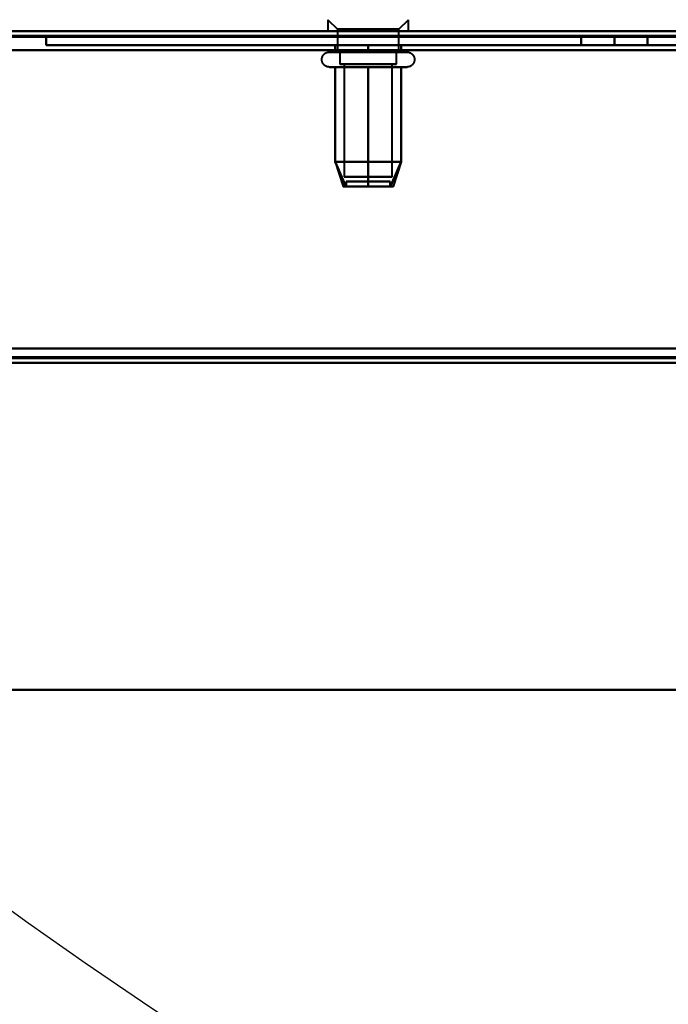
# Model space of a CAD drawing. Header units: millimetres. Extents: x -852 to 852, y -1321 to 592.
# Tile 30 of 111: x -354 to -285, y -523 to -419. Entities that reach past the tile are written whole.
import ezdxf

# ---------------------------------------------------------------- set-up
doc = ezdxf.new("R2010")
doc.units = ezdxf.units.MM
doc.layers.add('A-GENM', color=13, linetype='Continuous', lineweight=40)
doc.layers.add('G-IMPT', color=8, linetype='Continuous', lineweight=40)

# ---------------------------------------------------------------- blocks, each defined once
blk = doc.blocks.new('Nexa Toit - 1000-768948-Niveau de réf_')
at = {"layer": 'A-GENM'}
for p, q in [((-705, -490), (705, -490)), ((705, -490), (-705, -490))]:
    blk.add_line(p, q, dxfattribs=at)
blk = doc.blocks.new('Maintenance r21 - Maintenance r21-769076-Niveau de réf_')
at = {"layer": 'A-GENM'}
for p, q in [((-690, -455), (690, -455)), ((690, -455), (-690, -455))]:
    blk.add_line(p, q, dxfattribs=at)
blk = doc.blocks.new('NEXA 1500 CALQUES_dwg-769064-Niveau de réf_')
at = {"layer": 'G-IMPT'}
for p, q in [((-321.25, -386.85), (-320.25, -387.85)), ((-321.25, -386.85), (-321.25, -388.05)), ((-313.75, -387.85), (-312.75, -386.85)), ((-312.75, -388.05), (-312.75, -386.85)), ((-176.1, -388.05), (-688.9, -388.05)), ((-313.32, -388.05), (-321.25, -388.05)), ((-321.25, -388.05), (-313.32, -388.05)), ((-312.75, -388.05), (-320.68, -388.05)), ((-320.68, -388.05), (-312.75, -388.05)), ((-320.25, -387.85), (-320.25, -390.26)), ((-314.19, -387.85), (-320.25, -387.85)), ((-320.25, -387.85), (-314.19, -387.85)), ((-313.75, -387.85), (-319.81, -387.85)), ((-319.81, -387.85), (-313.75, -387.85)), ((-313.75, -390.26), (-313.75, -387.85)), ((-321.1, -390.26), (-313.45, -390.26)), ((-320.55, -390.26), (-314.95, -390.26)), ((-315.37, -390.26), (-320.25, -390.26)), ((-320.25, -390.26), (-314.19, -390.26)), ((-320, -390.26), (-320, -391.55)), ((-315.5, -390.26), (-320, -390.26)), ((-320, -390.26), (-315.5, -390.26)), ((-319.81, -390.26), (-315.37, -390.26)), ((-313.75, -390.26), (-318.62, -390.26)), ((-314, -390.26), (-318.5, -390.26)), ((-318.5, -390.26), (-314, -390.26)), ((-315.37, -390.26), (-313.75, -390.26)), ((-314.95, -390.26), (-312.9, -390.26)), ((-314, -391.55), (-314, -390.26)), ((-314.4, -391.55), (-320, -391.55)), ((-320, -391.55), (-318.5, -391.55)), ((-314, -391.55), (-319.6, -391.55)), ((-319.6, -391.55), (-315.5, -391.55)), ((-319.55, -391.55), (-319.55, -403.44)), ((-314.79, -391.55), (-319.55, -391.55)), ((-319.55, -391.55), (-314.79, -391.55)), ((-314.45, -391.55), (-319.21, -391.55)), ((-319.21, -391.55), (-314.45, -391.55)), ((-318.5, -391.55), (-314, -391.55)), ((-314.45, -403.44), (-314.45, -391.55)), ((-313.45, -391.85), (-321.1, -391.85)), ((-314.95, -391.85), (-320.55, -391.85)), ((-312.9, -391.85), (-314.95, -391.85)), ((-320.49, -401.86), (-319.64, -404.44)), ((-313.51, -401.86), (-314.36, -404.44)), ((-314.79, -403.44), (-319.55, -403.44)), ((-319.55, -403.44), (-314.79, -403.44)), ((-319.33, -403.94), (-319.33, -404.44)), ((-319.33, -403.94), (-316.04, -403.94)), ((-316.04, -403.94), (-319.33, -403.94)), ((-314.45, -403.44), (-319.21, -403.44)), ((-319.21, -403.44), (-314.45, -403.44)), ((-317.96, -403.94), (-314.67, -403.94)), ((-314.67, -403.94), (-317.96, -403.94)), ((-314.67, -404.44), (-314.67, -403.94)), ((-319.33, -404.44), (-316.04, -404.44)), ((-316.04, -404.44), (-319.33, -404.44)), ((-317.96, -404.44), (-314.67, -404.44)), ((-314.67, -404.44), (-317.96, -404.44)), ((-689.4, -423.05), (-175.6, -423.05))]:
    blk.add_line(p, q, dxfattribs=at)
at = {"layer": 'G-IMPT', "flags": 128}
for points in [[(-688.9, -388.05), (-560.7, -388.05), (-432.5, -388.05), (-304.3, -388.05), (-176.1, -388.05)], [(-176.1, -388.05), (-304.3, -388.05), (-432.5, -388.05), (-560.7, -388.05), (-688.9, -388.05)], [(-688.9, -388.05), (-560.7, -388.05), (-432.5, -388.05), (-304.3, -388.05), (-176.1, -388.05)], [(-176.1, -388.05), (-304.3, -388.05), (-432.5, -388.05), (-560.7, -388.05), (-688.9, -388.05)], [(-176.1, -388.55), (-304.3, -388.55), (-432.5, -388.55), (-560.7, -388.55), (-688.9, -388.55)], [(-688.9, -388.55), (-560.7, -388.55), (-432.5, -388.55), (-304.3, -388.55), (-176.1, -388.55)], [(-351, -388.55), (-351, -388.8), (-351, -389.05), (-351, -389.3), (-351, -389.55)], [(-351, -389.55), (-351, -389.3), (-351, -389.05), (-351, -388.8), (-351, -388.55)], [(-351, -388.55), (-321, -388.55), (-291, -388.55), (-261, -388.55), (-231, -388.55)], [(-351, -389.55), (-351, -389.3), (-351, -389.05), (-351, -388.8), (-351, -388.55)], [(-231, -388.55), (-261, -388.55), (-291, -388.55), (-321, -388.55), (-351, -388.55)], [(-351, -388.55), (-351, -388.8), (-351, -389.05), (-351, -389.3), (-351, -389.55)], [(-351, -388.55), (-321, -388.55), (-291, -388.55), (-261, -388.55), (-231, -388.55)], [(-231, -388.55), (-261, -388.55), (-291, -388.55), (-321, -388.55), (-351, -388.55)], [(-291, -388.55), (-291.87, -388.55), (-292.75, -388.55), (-293.62, -388.55), (-294.5, -388.55)], [(-294.5, -388.55), (-293.62, -388.55), (-292.75, -388.55), (-291.87, -388.55), (-291, -388.55)], [(-294.5, -388.55), (-293.62, -388.55), (-292.75, -388.55), (-291.87, -388.55), (-291, -388.55)], [(-294.5, -389.55), (-294.5, -389.3), (-294.5, -389.05), (-294.5, -388.8), (-294.5, -388.55)], [(-294.5, -388.55), (-294.5, -388.8), (-294.5, -389.05), (-294.5, -389.3), (-294.5, -389.55)], [(-294.5, -389.55), (-294.5, -389.3), (-294.5, -389.05), (-294.5, -388.8), (-294.5, -388.55)], [(-291, -388.55), (-291.87, -388.55), (-292.75, -388.55), (-293.62, -388.55), (-294.5, -388.55)], [(-294.5, -388.55), (-294.5, -388.8), (-294.5, -389.05), (-294.5, -389.3), (-294.5, -389.55)], [(-291, -388.55), (-290.12, -388.55), (-289.25, -388.55), (-288.37, -388.55), (-287.5, -388.55)], [(-287.5, -388.55), (-288.37, -388.55), (-289.25, -388.55), (-290.12, -388.55), (-291, -388.55)], [(-291, -388.55), (-290.12, -388.55), (-289.25, -388.55), (-288.37, -388.55), (-287.5, -388.55)], [(-291, -389.55), (-291, -389.3), (-291, -389.05), (-291, -388.8), (-291, -388.55)], [(-291, -388.55), (-291, -388.8), (-291, -389.05), (-291, -389.3), (-291, -389.55)], [(-291, -389.55), (-291, -389.3), (-291, -389.05), (-291, -388.8), (-291, -388.55)], [(-287.5, -388.55), (-288.37, -388.55), (-289.25, -388.55), (-290.12, -388.55), (-291, -388.55)], [(-291, -388.55), (-291, -388.8), (-291, -389.05), (-291, -389.3), (-291, -389.55)], [(-287.5, -388.55), (-287.5, -388.8), (-287.5, -389.05), (-287.5, -389.3), (-287.5, -389.55)], [(-287.5, -389.55), (-287.5, -389.3), (-287.5, -389.05), (-287.5, -388.8), (-287.5, -388.55)], [(-287.5, -388.55), (-287.5, -388.8), (-287.5, -389.05), (-287.5, -389.3), (-287.5, -389.55)], [(-287.5, -389.55), (-287.5, -389.3), (-287.5, -389.05), (-287.5, -388.8), (-287.5, -388.55)], [(-176.1, -388.65), (-304.3, -388.65), (-432.5, -388.65), (-560.7, -388.65), (-688.9, -388.65)], [(-176.1, -388.65), (-304.3, -388.65), (-432.5, -388.65), (-560.7, -388.65), (-688.9, -388.65)], [(-688.9, -388.65), (-560.7, -388.65), (-432.5, -388.65), (-304.3, -388.65), (-176.1, -388.65)], [(-688.9, -388.65), (-560.7, -388.65), (-432.5, -388.65), (-304.3, -388.65), (-176.1, -388.65)], [(-176.1, -388.65), (-304.3, -388.65), (-432.5, -388.65), (-560.7, -388.65), (-688.9, -388.65)], [(-688.9, -388.65), (-560.7, -388.65), (-432.5, -388.65), (-304.3, -388.65), (-176.1, -388.65)], [(-231, -389.55), (-261, -389.55), (-291, -389.55), (-321, -389.55), (-351, -389.55)], [(-351, -389.55), (-321, -389.55), (-291, -389.55), (-261, -389.55), (-231, -389.55)], [(-231, -389.55), (-261, -389.55), (-291, -389.55), (-321, -389.55), (-351, -389.55)], [(-351, -389.55), (-321, -389.55), (-291, -389.55), (-261, -389.55), (-231, -389.55)], [(-317, -389.55), (-317.87, -389.55), (-318.75, -389.55), (-319.62, -389.55), (-320.5, -389.55)], [(-320.5, -389.55), (-320.5, -389.73), (-320.5, -389.91), (-320.5, -390.09), (-320.5, -390.26)], [(-320.5, -390.26), (-320.5, -390.09), (-320.5, -389.91), (-320.5, -389.73), (-320.5, -389.55)], [(-320.5, -389.55), (-320.5, -389.73), (-320.5, -389.91), (-320.5, -390.09), (-320.5, -390.26)], [(-320.5, -390.26), (-320.5, -390.09), (-320.5, -389.91), (-320.5, -389.73), (-320.5, -389.55)], [(-320.5, -389.55), (-319.62, -389.55), (-318.75, -389.55), (-317.87, -389.55), (-317, -389.55)], [(-317, -389.55), (-317.87, -389.55), (-318.75, -389.55), (-319.62, -389.55), (-320.5, -389.55)], [(-320.5, -389.55), (-319.62, -389.55), (-318.75, -389.55), (-317.87, -389.55), (-317, -389.55)], [(-313.5, -389.55), (-314.37, -389.55), (-315.25, -389.55), (-316.12, -389.55), (-317, -389.55)], [(-317, -389.55), (-317, -389.73), (-317, -389.91), (-317, -390.09), (-317, -390.26)], [(-317, -390.26), (-317, -390.09), (-317, -389.91), (-317, -389.73), (-317, -389.55)], [(-317, -389.55), (-317, -389.73), (-317, -389.91), (-317, -390.09), (-317, -390.26)], [(-317, -390.26), (-317, -390.09), (-317, -389.91), (-317, -389.73), (-317, -389.55)], [(-317, -389.55), (-316.12, -389.55), (-315.25, -389.55), (-314.37, -389.55), (-313.5, -389.55)], [(-313.5, -389.55), (-314.37, -389.55), (-315.25, -389.55), (-316.12, -389.55), (-317, -389.55)], [(-317, -389.55), (-316.12, -389.55), (-315.25, -389.55), (-314.37, -389.55), (-313.5, -389.55)], [(-313.5, -390.26), (-313.5, -390.09), (-313.5, -389.91), (-313.5, -389.73), (-313.5, -389.55)], [(-313.5, -389.55), (-313.5, -389.73), (-313.5, -389.91), (-313.5, -390.09), (-313.5, -390.26)], [(-313.5, -390.26), (-313.5, -390.09), (-313.5, -389.91), (-313.5, -389.73), (-313.5, -389.55)], [(-313.5, -389.55), (-313.5, -389.73), (-313.5, -389.91), (-313.5, -390.09), (-313.5, -390.26)], [(-291, -389.55), (-291.87, -389.55), (-292.75, -389.55), (-293.62, -389.55), (-294.5, -389.55)], [(-294.5, -389.55), (-293.62, -389.55), (-292.75, -389.55), (-291.87, -389.55), (-291, -389.55)], [(-291, -389.55), (-291.87, -389.55), (-292.75, -389.55), (-293.62, -389.55), (-294.5, -389.55)], [(-294.5, -389.55), (-293.62, -389.55), (-292.75, -389.55), (-291.87, -389.55), (-291, -389.55)], [(-287.5, -389.55), (-288.37, -389.55), (-289.25, -389.55), (-290.12, -389.55), (-291, -389.55)], [(-291, -389.55), (-290.12, -389.55), (-289.25, -389.55), (-288.37, -389.55), (-287.5, -389.55)], [(-287.5, -389.55), (-288.37, -389.55), (-289.25, -389.55), (-290.12, -389.55), (-291, -389.55)], [(-291, -389.55), (-290.12, -389.55), (-289.25, -389.55), (-288.37, -389.55), (-287.5, -389.55)], [(-689.4, -390.05), (-560.95, -390.05), (-432.5, -390.05), (-304.05, -390.05), (-175.6, -390.05)], [(-175.6, -390.05), (-304.05, -390.05), (-432.5, -390.05), (-560.95, -390.05), (-689.4, -390.05)], [(-689.4, -390.05), (-560.95, -390.05), (-432.5, -390.05), (-304.05, -390.05), (-175.6, -390.05)], [(-175.6, -390.05), (-304.05, -390.05), (-432.5, -390.05), (-560.95, -390.05), (-689.4, -390.05)], [(-688.9, -390.05), (-560.7, -390.05), (-432.5, -390.05), (-304.3, -390.05), (-176.1, -390.05)], [(-176.1, -390.05), (-304.3, -390.05), (-432.5, -390.05), (-560.7, -390.05), (-688.9, -390.05)], [(-176.1, -390.05), (-304.3, -390.05), (-432.5, -390.05), (-560.7, -390.05), (-688.9, -390.05)], [(-688.9, -390.05), (-560.7, -390.05), (-432.5, -390.05), (-304.3, -390.05), (-176.1, -390.05)], [(-321.1, -391.85), (-321.13, -391.85), (-321.16, -391.84), (-321.19, -391.84), (-321.23, -391.84), (-321.26, -391.83), (-321.29, -391.82), (-321.32, -391.81), (-321.35, -391.81), (-321.38, -391.8), (-321.41, -391.78), (-321.44, -391.77), (-321.47, -391.76), (-321.49, -391.74), (-321.52, -391.72), (-321.55, -391.71), (-321.57, -391.69), (-321.6, -391.67), (-321.62, -391.65), (-321.64, -391.63), (-321.67, -391.61), (-321.69, -391.58), (-321.71, -391.56), (-321.73, -391.53), (-321.75, -391.51), (-321.77, -391.48), (-321.78, -391.46), (-321.8, -391.43), (-321.81, -391.4), (-321.82, -391.37), (-321.84, -391.34), (-321.85, -391.31), (-321.86, -391.28), (-321.87, -391.25), (-321.87, -391.22), (-321.88, -391.19), (-321.88, -391.16), (-321.89, -391.13), (-321.89, -391.1), (-321.89, -391.06), (-321.89, -391.03), (-321.89, -391), (-321.89, -390.97), (-321.88, -390.94), (-321.88, -390.91), (-321.87, -390.88), (-321.86, -390.85), (-321.85, -390.81), (-321.84, -390.78), (-321.83, -390.76), (-321.82, -390.73), (-321.81, -390.7), (-321.79, -390.67), (-321.77, -390.64), (-321.76, -390.62), (-321.74, -390.59), (-321.72, -390.56), (-321.7, -390.54), (-321.68, -390.52), (-321.66, -390.49), (-321.63, -390.47), (-321.61, -390.45), (-321.59, -390.43), (-321.56, -390.41), (-321.53, -390.39), (-321.51, -390.38), (-321.48, -390.36), (-321.45, -390.35), (-321.42, -390.33), (-321.39, -390.32), (-321.36, -390.31), (-321.33, -390.3), (-321.3, -390.29), (-321.27, -390.28), (-321.24, -390.28), (-321.21, -390.27), (-321.18, -390.27), (-321.15, -390.27), (-321.12, -390.27), (-321.1, -390.26)], [(-321.1, -390.26), (-321.1, -390.26), (-321.09, -390.26), (-321.07, -390.26), (-321.05, -390.26), (-321.02, -390.26), (-320.98, -390.26), (-320.94, -390.26), (-320.89, -390.26), (-320.84, -390.26), (-320.78, -390.26), (-320.71, -390.26), (-320.64, -390.26), (-320.56, -390.26), (-320.55, -390.26)], [(-313.45, -390.26), (-313.53, -390.26), (-313.62, -390.26), (-313.72, -390.26), (-313.82, -390.26), (-313.93, -390.26), (-314.04, -390.26), (-314.15, -390.26), (-314.27, -390.26), (-314.4, -390.26), (-314.53, -390.26), (-314.66, -390.26), (-314.8, -390.26), (-314.94, -390.26), (-315.08, -390.26), (-315.23, -390.26), (-315.38, -390.26), (-315.53, -390.26), (-315.68, -390.26), (-315.84, -390.26), (-316, -390.26), (-316.16, -390.26), (-316.32, -390.26), (-316.48, -390.26), (-316.64, -390.26), (-316.81, -390.26), (-316.97, -390.26), (-317.13, -390.26), (-317.3, -390.26), (-317.46, -390.26), (-317.62, -390.26), (-317.79, -390.26), (-317.95, -390.26), (-318.1, -390.26), (-318.26, -390.26), (-318.42, -390.26), (-318.57, -390.26), (-318.72, -390.26), (-318.87, -390.26), (-319.01, -390.26), (-319.15, -390.26), (-319.29, -390.26), (-319.42, -390.26), (-319.56, -390.26), (-319.68, -390.26), (-319.8, -390.26), (-319.92, -390.26), (-320.03, -390.26), (-320.14, -390.26), (-320.24, -390.26), (-320.34, -390.26), (-320.43, -390.26), (-320.52, -390.26), (-320.6, -390.26), (-320.68, -390.26), (-320.75, -390.26), (-320.81, -390.26), (-320.87, -390.26), (-320.92, -390.26), (-320.96, -390.26), (-321, -390.26), (-321.04, -390.26), (-321.06, -390.26), (-321.08, -390.26), (-321.09, -390.26), (-321.1, -390.26), (-321.1, -390.26)], [(-320.55, -390.26), (-320.47, -390.26), (-320.38, -390.26), (-320.28, -390.26), (-320.18, -390.26), (-320.07, -390.26), (-319.96, -390.26), (-319.85, -390.26), (-319.73, -390.26), (-319.6, -390.26), (-319.47, -390.26), (-319.34, -390.26), (-319.2, -390.26), (-319.06, -390.26), (-318.92, -390.26), (-318.77, -390.26), (-318.62, -390.26), (-318.47, -390.26), (-318.32, -390.26), (-318.16, -390.26), (-318, -390.26), (-317.84, -390.26), (-317.68, -390.26), (-317.52, -390.26), (-317.36, -390.26), (-317.19, -390.26), (-317.03, -390.26), (-316.87, -390.26), (-316.7, -390.26), (-316.54, -390.26), (-316.38, -390.26), (-316.21, -390.26), (-316.05, -390.26), (-315.9, -390.26), (-315.74, -390.26), (-315.58, -390.26), (-315.43, -390.26), (-315.28, -390.26), (-315.13, -390.26), (-314.99, -390.26), (-314.85, -390.26), (-314.71, -390.26), (-314.58, -390.26), (-314.44, -390.26), (-314.32, -390.26), (-314.2, -390.26), (-314.08, -390.26), (-313.97, -390.26), (-313.86, -390.26), (-313.76, -390.26), (-313.66, -390.26), (-313.57, -390.26), (-313.48, -390.26), (-313.4, -390.26), (-313.32, -390.26), (-313.25, -390.26), (-313.19, -390.26), (-313.13, -390.26), (-313.08, -390.26), (-313.04, -390.26), (-313, -390.26), (-312.96, -390.26), (-312.94, -390.26), (-312.92, -390.26), (-312.91, -390.26), (-312.9, -390.26), (-312.9, -390.26)], [(-320.5, -390.26), (-319.62, -390.26), (-318.75, -390.26), (-317.87, -390.26), (-317, -390.26)], [(-317, -390.26), (-317.87, -390.26), (-318.75, -390.26), (-319.62, -390.26), (-320.5, -390.26)], [(-317, -390.26), (-316.12, -390.26), (-315.25, -390.26), (-314.37, -390.26), (-313.5, -390.26)], [(-313.5, -390.26), (-314.37, -390.26), (-315.25, -390.26), (-316.12, -390.26), (-317, -390.26)], [(-312.9, -390.26), (-312.9, -390.26), (-312.91, -390.26), (-312.93, -390.26), (-312.95, -390.26), (-312.98, -390.26), (-313.02, -390.26), (-313.06, -390.26), (-313.11, -390.26), (-313.16, -390.26), (-313.22, -390.26), (-313.29, -390.26), (-313.36, -390.26), (-313.44, -390.26), (-313.45, -390.26)], [(-312.9, -390.26), (-312.87, -390.27), (-312.84, -390.27), (-312.81, -390.27), (-312.77, -390.27), (-312.74, -390.28), (-312.71, -390.29), (-312.68, -390.3), (-312.65, -390.3), (-312.62, -390.32), (-312.59, -390.33), (-312.56, -390.34), (-312.53, -390.35), (-312.51, -390.37), (-312.48, -390.39), (-312.45, -390.4), (-312.43, -390.42), (-312.4, -390.44), (-312.38, -390.46), (-312.36, -390.48), (-312.33, -390.5), (-312.31, -390.53), (-312.29, -390.55), (-312.27, -390.58), (-312.25, -390.6), (-312.23, -390.63), (-312.22, -390.66), (-312.2, -390.68), (-312.19, -390.71), (-312.18, -390.74), (-312.16, -390.77), (-312.15, -390.8), (-312.14, -390.83), (-312.13, -390.86), (-312.13, -390.89), (-312.12, -390.92), (-312.12, -390.95), (-312.11, -390.98), (-312.11, -391.02), (-312.11, -391.05), (-312.11, -391.08), (-312.11, -391.11), (-312.11, -391.14), (-312.12, -391.17), (-312.12, -391.2), (-312.13, -391.23), (-312.14, -391.27), (-312.15, -391.3), (-312.16, -391.33), (-312.17, -391.36), (-312.18, -391.38), (-312.19, -391.41), (-312.21, -391.44), (-312.23, -391.47), (-312.24, -391.49), (-312.26, -391.52), (-312.28, -391.55), (-312.3, -391.57), (-312.32, -391.59), (-312.34, -391.62), (-312.37, -391.64), (-312.39, -391.66), (-312.41, -391.68), (-312.44, -391.7), (-312.47, -391.72), (-312.49, -391.73), (-312.52, -391.75), (-312.55, -391.76), (-312.58, -391.78), (-312.61, -391.79), (-312.64, -391.8), (-312.67, -391.81), (-312.7, -391.82), (-312.73, -391.83), (-312.76, -391.83), (-312.79, -391.84), (-312.82, -391.84), (-312.85, -391.84), (-312.88, -391.85), (-312.9, -391.85)], [(-321.1, -391.85), (-321.1, -391.85), (-321.09, -391.85), (-321.07, -391.85), (-321.05, -391.85), (-321.02, -391.85), (-320.98, -391.85), (-320.94, -391.85), (-320.89, -391.85), (-320.84, -391.85), (-320.78, -391.85), (-320.71, -391.85), (-320.64, -391.85), (-320.56, -391.85), (-320.47, -391.85), (-320.38, -391.85), (-320.29, -391.85), (-320.19, -391.85), (-320.08, -391.85), (-319.97, -391.85), (-319.86, -391.85), (-319.74, -391.85), (-319.61, -391.85), (-319.48, -391.85), (-319.35, -391.85), (-319.22, -391.85), (-319.08, -391.85), (-318.93, -391.85), (-318.79, -391.85), (-318.64, -391.85), (-318.49, -391.85), (-318.33, -391.85), (-318.18, -391.85), (-318.02, -391.85), (-317.86, -391.85), (-317.7, -391.85), (-317.53, -391.85), (-317.37, -391.85), (-317.21, -391.85), (-317.04, -391.85), (-316.88, -391.85), (-316.72, -391.85), (-316.55, -391.85), (-316.39, -391.85), (-316.23, -391.85), (-316.07, -391.85), (-315.91, -391.85), (-315.75, -391.85), (-315.6, -391.85), (-315.44, -391.85), (-315.29, -391.85), (-315.15, -391.85), (-315, -391.85), (-314.86, -391.85), (-314.72, -391.85), (-314.59, -391.85), (-314.46, -391.85), (-314.33, -391.85), (-314.21, -391.85), (-314.09, -391.85), (-313.98, -391.85), (-313.87, -391.85), (-313.77, -391.85), (-313.67, -391.85), (-313.57, -391.85), (-313.49, -391.85), (-313.45, -391.85)], [(-320.55, -391.85), (-320.63, -391.85), (-320.7, -391.85), (-320.77, -391.85), (-320.83, -391.85), (-320.89, -391.85), (-320.94, -391.85), (-320.98, -391.85), (-321.02, -391.85), (-321.05, -391.85), (-321.07, -391.85), (-321.09, -391.85), (-321.1, -391.85), (-321.1, -391.85)], [(-312.9, -391.85), (-312.9, -391.85), (-312.91, -391.85), (-312.93, -391.85), (-312.95, -391.85), (-312.98, -391.85), (-313.02, -391.85), (-313.06, -391.85), (-313.11, -391.85), (-313.16, -391.85), (-313.22, -391.85), (-313.29, -391.85), (-313.36, -391.85), (-313.44, -391.85), (-313.53, -391.85), (-313.62, -391.85), (-313.71, -391.85), (-313.81, -391.85), (-313.92, -391.85), (-314.03, -391.85), (-314.14, -391.85), (-314.26, -391.85), (-314.39, -391.85), (-314.52, -391.85), (-314.65, -391.85), (-314.78, -391.85), (-314.92, -391.85), (-315.07, -391.85), (-315.21, -391.85), (-315.36, -391.85), (-315.51, -391.85), (-315.67, -391.85), (-315.82, -391.85), (-315.98, -391.85), (-316.14, -391.85), (-316.3, -391.85), (-316.47, -391.85), (-316.63, -391.85), (-316.79, -391.85), (-316.96, -391.85), (-317.12, -391.85), (-317.28, -391.85), (-317.45, -391.85), (-317.61, -391.85), (-317.77, -391.85), (-317.93, -391.85), (-318.09, -391.85), (-318.25, -391.85), (-318.4, -391.85), (-318.56, -391.85), (-318.71, -391.85), (-318.85, -391.85), (-319, -391.85), (-319.14, -391.85), (-319.28, -391.85), (-319.41, -391.85), (-319.54, -391.85), (-319.67, -391.85), (-319.79, -391.85), (-319.91, -391.85), (-320.02, -391.85), (-320.13, -391.85), (-320.23, -391.85), (-320.33, -391.85), (-320.43, -391.85), (-320.51, -391.85), (-320.55, -391.85)], [(-320.5, -401.85), (-320.5, -399.35), (-320.5, -396.85), (-320.5, -394.35), (-320.5, -391.85)], [(-320.5, -391.85), (-320.5, -394.35), (-320.5, -396.85), (-320.5, -399.35), (-320.5, -401.85)], [(-320.5, -401.85), (-320.5, -399.35), (-320.5, -396.85), (-320.5, -394.35), (-320.5, -391.85)], [(-320.5, -391.85), (-319.62, -391.85), (-318.75, -391.85), (-317.87, -391.85), (-317, -391.85)], [(-317, -391.85), (-317.87, -391.85), (-318.75, -391.85), (-319.62, -391.85), (-320.5, -391.85)], [(-320.5, -391.85), (-320.5, -394.35), (-320.5, -396.85), (-320.5, -399.35), (-320.5, -401.85)], [(-317, -391.85), (-317, -394.35), (-317, -396.85), (-317, -399.35), (-317, -401.85)], [(-317, -401.85), (-317, -399.35), (-317, -396.85), (-317, -394.35), (-317, -391.85)], [(-317, -391.85), (-316.12, -391.85), (-315.25, -391.85), (-314.37, -391.85), (-313.5, -391.85)], [(-313.5, -391.85), (-314.37, -391.85), (-315.25, -391.85), (-316.12, -391.85), (-317, -391.85)], [(-317, -391.85), (-317, -394.35), (-317, -396.85), (-317, -399.35), (-317, -401.85)], [(-317, -401.85), (-317, -399.35), (-317, -396.85), (-317, -394.35), (-317, -391.85)], [(-313.5, -391.85), (-313.5, -394.35), (-313.5, -396.85), (-313.5, -399.35), (-313.5, -401.85)], [(-313.5, -401.85), (-313.5, -399.35), (-313.5, -396.85), (-313.5, -394.35), (-313.5, -391.85)], [(-313.5, -391.85), (-313.5, -394.35), (-313.5, -396.85), (-313.5, -399.35), (-313.5, -401.85)], [(-313.5, -401.85), (-313.5, -399.35), (-313.5, -396.85), (-313.5, -394.35), (-313.5, -391.85)], [(-313.45, -391.85), (-313.37, -391.85), (-313.3, -391.85), (-313.23, -391.85), (-313.17, -391.85), (-313.11, -391.85), (-313.06, -391.85), (-313.02, -391.85), (-312.98, -391.85), (-312.95, -391.85), (-312.93, -391.85), (-312.91, -391.85), (-312.9, -391.85), (-312.9, -391.85)], [(-319.35, -404.44), (-319.63, -403.79), (-319.92, -403.14), (-320.21, -402.49), (-320.5, -401.85)], [(-320.5, -401.85), (-320.21, -402.49), (-319.92, -403.14), (-319.63, -403.79), (-319.35, -404.44)], [(-319.35, -404.44), (-319.63, -403.79), (-319.92, -403.14), (-320.21, -402.49), (-320.5, -401.85)], [(-320.5, -401.85), (-319.62, -401.85), (-318.75, -401.85), (-317.87, -401.85), (-317, -401.85)], [(-317, -401.85), (-317.87, -401.85), (-318.75, -401.85), (-319.62, -401.85), (-320.5, -401.85)], [(-320.5, -401.85), (-320.21, -402.49), (-319.92, -403.14), (-319.63, -403.79), (-319.35, -404.44)], [(-317, -401.85), (-317.87, -401.85), (-318.75, -401.85), (-319.62, -401.85), (-320.5, -401.85)], [(-320.5, -401.85), (-319.62, -401.85), (-318.75, -401.85), (-317.87, -401.85), (-317, -401.85)], [(-317, -401.85), (-317, -402.49), (-317, -403.14), (-317, -403.79), (-317, -404.44)], [(-317, -404.44), (-317, -403.79), (-317, -403.14), (-317, -402.49), (-317, -401.85)], [(-317, -401.85), (-316.12, -401.85), (-315.25, -401.85), (-314.37, -401.85), (-313.5, -401.85)], [(-313.5, -401.85), (-314.37, -401.85), (-315.25, -401.85), (-316.12, -401.85), (-317, -401.85)], [(-317, -401.85), (-317, -402.49), (-317, -403.14), (-317, -403.79), (-317, -404.44)], [(-317, -404.44), (-317, -403.79), (-317, -403.14), (-317, -402.49), (-317, -401.85)], [(-313.5, -401.85), (-314.37, -401.85), (-315.25, -401.85), (-316.12, -401.85), (-317, -401.85)], [(-317, -401.85), (-316.12, -401.85), (-315.25, -401.85), (-314.37, -401.85), (-313.5, -401.85)], [(-313.5, -401.85), (-313.79, -402.49), (-314.08, -403.14), (-314.37, -403.79), (-314.65, -404.44)], [(-314.65, -404.44), (-314.37, -403.79), (-314.08, -403.14), (-313.79, -402.49), (-313.5, -401.85)], [(-313.5, -401.85), (-313.79, -402.49), (-314.08, -403.14), (-314.37, -403.79), (-314.65, -404.44)], [(-314.65, -404.44), (-314.37, -403.79), (-314.08, -403.14), (-313.79, -402.49), (-313.5, -401.85)], [(-688.9, -421.55), (-560.7, -421.55), (-432.5, -421.55), (-304.3, -421.55), (-176.1, -421.55)], [(-176.1, -421.55), (-304.3, -421.55), (-432.5, -421.55), (-560.7, -421.55), (-688.9, -421.55)], [(-688.9, -421.55), (-560.7, -421.55), (-432.5, -421.55), (-304.3, -421.55), (-176.1, -421.55)], [(-176.1, -421.55), (-304.3, -421.55), (-432.5, -421.55), (-560.7, -421.55), (-688.9, -421.55)], [(-176.1, -421.55), (-304.3, -421.55), (-432.5, -421.55), (-560.7, -421.55), (-688.9, -421.55)], [(-688.9, -421.55), (-560.7, -421.55), (-432.5, -421.55), (-304.3, -421.55), (-176.1, -421.55)], [(-688.9, -421.55), (-560.7, -421.55), (-432.5, -421.55), (-304.3, -421.55), (-176.1, -421.55)], [(-176.1, -421.55), (-304.3, -421.55), (-432.5, -421.55), (-560.7, -421.55), (-688.9, -421.55)], [(-175.6, -422.45), (-304.05, -422.45), (-432.5, -422.45), (-560.95, -422.45), (-689.4, -422.45)], [(-689.4, -422.45), (-560.95, -422.45), (-432.5, -422.45), (-304.05, -422.45), (-175.6, -422.45)], [(-175.6, -422.45), (-304.05, -422.45), (-432.5, -422.45), (-560.95, -422.45), (-689.4, -422.45)], [(-689.4, -422.45), (-560.95, -422.45), (-432.5, -422.45), (-304.05, -422.45), (-175.6, -422.45)], [(-175.6, -422.45), (-304.05, -422.45), (-432.5, -422.45), (-560.95, -422.45), (-689.4, -422.45)], [(-689.4, -422.45), (-560.95, -422.45), (-432.5, -422.45), (-304.05, -422.45), (-175.6, -422.45)], [(-175.6, -422.55), (-304.05, -422.55), (-432.5, -422.55), (-560.95, -422.55), (-689.4, -422.55)], [(-689.4, -422.55), (-560.95, -422.55), (-432.5, -422.55), (-304.05, -422.55), (-175.6, -422.55)], [(-689.4, -423.05), (-560.95, -423.05), (-432.5, -423.05), (-304.05, -423.05), (-175.6, -423.05)], [(-175.6, -423.05), (-304.05, -423.05), (-432.5, -423.05), (-560.95, -423.05), (-689.4, -423.05)], [(-689.4, -423.05), (-560.95, -423.05), (-432.5, -423.05), (-304.05, -423.05), (-175.6, -423.05)], [(-175.6, -423.05), (-304.05, -423.05), (-432.5, -423.05), (-560.95, -423.05), (-689.4, -423.05)]]:
    blk.add_lwpolyline(points, dxfattribs=at)
at = {"layer": 'G-IMPT'}
for points in [[(-319.35, -404.44), (-319.54, -404.44), (-319.73, -404.44), (-319.54, -404.44), (-319.35, -404.44)], [(-319.35, -404.44), (-319.54, -404.44), (-319.64, -404.44), (-319.64, -404.44)], [(-319.64, -404.44), (-319.64, -404.44), (-319.54, -404.44), (-319.35, -404.44)], [(-317, -404.44), (-317.47, -404.44), (-318.37, -404.44), (-319.07, -404.44), (-319.35, -404.44)], [(-319.35, -404.44), (-319.07, -404.44), (-318.37, -404.44), (-317.47, -404.44), (-317, -404.44)], [(-317, -404.44), (-317.46, -404.44), (-318.37, -404.44), (-319.07, -404.44), (-319.35, -404.44)], [(-319.35, -404.44), (-319.07, -404.44), (-318.37, -404.44), (-317.46, -404.44), (-317, -404.44)], [(-314.65, -404.44), (-314.93, -404.44), (-315.63, -404.44), (-316.53, -404.44), (-317, -404.44)], [(-317, -404.44), (-316.53, -404.44), (-315.63, -404.44), (-314.93, -404.44), (-314.65, -404.44)], [(-314.65, -404.44), (-314.93, -404.44), (-315.63, -404.44), (-316.54, -404.44), (-317, -404.44)], [(-317, -404.44), (-316.54, -404.44), (-315.63, -404.44), (-314.93, -404.44), (-314.65, -404.44)], [(-314.65, -404.44), (-314.46, -404.44), (-314.27, -404.44), (-314.46, -404.44), (-314.65, -404.44)], [(-314.65, -404.44), (-314.46, -404.44), (-314.36, -404.44), (-314.36, -404.44)], [(-314.36, -404.44), (-314.36, -404.44), (-314.46, -404.44), (-314.65, -404.44)]]:
    blk.add_open_spline(points, degree=3, dxfattribs=at)

msp = doc.modelspace()

# ---------------------------------------------------------------- linework, layer by layer
at = {"color": 94, "lineweight": 30}
msp.add_circle((0, -17.5), 609.6, dxfattribs=at)

# ---------------------------------------------------------------- block references
at = {"layer": 'A-GENM'}
for name in ['Nexa Toit - 1000-768948-Niveau de réf_', 'Maintenance r21 - Maintenance r21-769076-Niveau de réf_']:
    msp.add_blockref(name, (0, 0), dxfattribs=at)
at = {"layer": 'G-IMPT'}
msp.add_blockref('NEXA 1500 CALQUES_dwg-769064-Niveau de réf_', (0, -32.45), dxfattribs=at)

doc.saveas('drawing.dxf')
